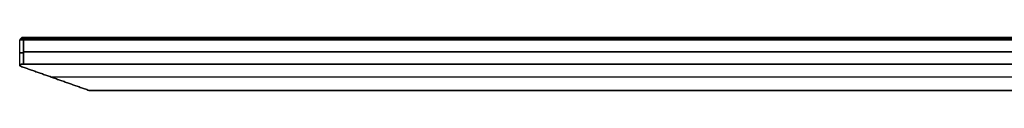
# Model space of a CAD drawing. Header units: millimetres. Extents: x -458 to 459, y -7 to 710.
# Tile 9 of 14: x -458 to -235, y 698 to 710. Entities that reach past the tile are written whole.
import ezdxf

# ---------------------------------------------------------------- set-up
doc = ezdxf.new("R2010")
doc.units = ezdxf.units.MM
doc.header["$MEASUREMENT"] = 0
doc.layers.add('IGES LEVEL 10', color=7, linetype='Continuous')

msp = doc.modelspace()

# ---------------------------------------------------------------- linework, layer by layer
at = {"layer": 'IGES LEVEL 10', "extrusion": (0, 1, 0)}
for centre, radius in [((455.38, 0, 709.5), 3), ((455.38, 0, 710), 2.5)]:
    msp.add_arc(centre, radius, 315, 45, dxfattribs=at)
at = {"layer": 'IGES LEVEL 10', "color": 253, "extrusion": (0, 1, 0)}
for centre, radius in [((455.38, 0, 709.5), 3), ((455.38, 0, 709.5), 3), ((455.38, 0, 709.75), 2.75), ((455.38, 0, 710), 2.5), ((455.38, 0, 710), 2.5), ((455.38, 0, 706.51), 3)]:
    msp.add_arc(centre, radius, 315, 45, dxfattribs=at)
at = {"layer": 'IGES LEVEL 10', "color": 253}
for points in [[(-458.38, 703.56), (-458.38, 706.53), (-458.38, 709.5)], [(-457.86, 710, -0.25), (-458.11, 709.75, -0.27), (-458.36, 709.5, -0.29)], [(-457.5, 709.5, -2.12), (-457.32, 709.75, -1.94), (-457.14, 710, -1.77)], [(-457.5, 709.5, 2.12), (-457.32, 709.75, 1.94), (-457.14, 710, 1.77)], [(-457.14, 710, -1.77), (-457.32, 709.75, -1.94), (-457.5, 709.5, -2.12)], [(-457.14, 710, 1.77), (-457.32, 709.75, 1.94), (-457.5, 709.5, 2.12)], [(-2.12, 709.5, -457.5), (-229.81, 709.5, -229.81), (-457.5, 709.5, -2.12)], [(-457.5, 709.5, 2.12), (-229.81, 709.5, 229.81), (-2.12, 709.5, 457.5)], [(-457.5, 704, 2.12), (-457.5, 706.75, 2.12), (-457.5, 709.5, 2.12)], [(-457.5, 709.5, -2.12), (-457.5, 706.75, -2.12), (-457.5, 704, -2.12)], [(-457.5, 709.5, 2.12), (-229.81, 709.5, 229.81), (-2.12, 709.5, 457.5)], [(-457.5, 704, 2.12), (-457.5, 706.75, 2.12), (-457.5, 709.5, 2.12)], [(-2.12, 709.5, -457.5), (-229.81, 709.5, -229.81), (-457.5, 709.5, -2.12)], [(-457.5, 709.5, -2.12), (-457.5, 706.75, -2.12), (-457.5, 704, -2.12)], [(-1.94, 709.75, -457.32), (-229.63, 709.75, -229.63), (-457.32, 709.75, -1.94)], [(-1.94, 709.75, 457.32), (-229.63, 709.75, 229.63), (-457.32, 709.75, 1.94)], [(-457.14, 710, -1.77), (-229.46, 710, -229.46), (-1.77, 710, -457.14)], [(-1.77, 710, 457.14), (-229.46, 710, 229.46), (-457.14, 710, 1.77)], [(-1.77, 710, -457.14), (-229.46, 710, -229.46), (-457.14, 710, -1.77)], [(-457.14, 710, 1.77), (-229.46, 710, 229.46), (-1.77, 710, 457.14)], [(-457.5, 706.75, 2.12), (-229.81, 706.75, 229.81), (-2.12, 706.75, 457.5)], [(-2.12, 706.75, -457.5), (-229.81, 706.75, -229.81), (-457.5, 706.75, -2.12)], [(-458.38, 703.56), (-450.51, 700.78), (-442.65, 698)], [(-442.65, 698), (-450.51, 700.78), (-458.38, 703.56)], [(-2.12, 704, -457.5), (-229.81, 704, -229.81), (-457.5, 704, -2.12)], [(-457.5, 704, 2.12), (-229.81, 704, 229.81), (-2.12, 704, 457.5)], [(-2.12, 704, 457.5), (-229.81, 704, 229.81), (-457.5, 704, 2.12)], [(-457.5, 704, -2.12), (-229.81, 704, -229.81), (-2.12, 704, -457.5)], [(0, 701, -451.13), (-225.57, 701, -225.57), (-451.13, 701, 0)], [(0, 701, 451.13), (-225.57, 701, 225.57), (-451.13, 701, 0)], [(-442.65, 698), (-221.32, 698, -221.32), (0, 698, -442.65)], [(0, 698, 442.65), (-221.32, 698, 221.32), (-442.65, 698)], [(0, 698, -442.65), (-221.32, 698, -221.32), (-442.65, 698)], [(-442.65, 698), (-221.32, 698, 221.32), (0, 698, 442.65)]]:
    msp.add_open_spline(points, degree=2, dxfattribs=at)
at = {"layer": 'IGES LEVEL 10'}
for points in [[(-457.14, 710, -1.77), (-457.32, 709.75, -1.94), (-457.5, 709.5, -2.12)], [(-457.14, 710, 1.77), (-457.32, 709.75, 1.94), (-457.5, 709.5, 2.12)], [(-457.5, 709.5, 2.12), (-229.81, 709.5, 229.81), (-2.12, 709.5, 457.5)], [(-457.5, 704, 2.12), (-457.5, 706.75, 2.12), (-457.5, 709.5, 2.12)], [(-457.5, 709.5, -2.12), (-457.5, 706.75, -2.12), (-457.5, 704, -2.12)], [(-2.12, 709.5, -457.5), (-229.81, 709.5, -229.81), (-457.5, 709.5, -2.12)], [(-457.14, 710, 1.77), (-229.46, 710, 229.46), (-1.77, 710, 457.14)], [(-1.77, 710, -457.14), (-229.46, 710, -229.46), (-457.14, 710, -1.77)], [(-442.65, 698), (-450.51, 700.78), (-458.38, 703.56)], [(-2.12, 704, 457.5), (-229.81, 704, 229.81), (-457.5, 704, 2.12)], [(-457.5, 704, -2.12), (-229.81, 704, -229.81), (-2.12, 704, -457.5)], [(0, 698, -442.65), (-221.32, 698, -221.32), (-442.65, 698)], [(-442.65, 698), (-221.32, 698, 221.32), (0, 698, 442.65)]]:
    msp.add_open_spline(points, degree=2, dxfattribs=at)
for points in [[(-457.5, 704, -2.12), (-458.07, 704, -1.55), (-458.38, 703.85, -0.81), (-458.38, 703.56)], [(-458.38, 703.56), (-458.38, 703.85, 0.81), (-458.07, 704, 1.55), (-457.5, 704, 2.12)]]:
    msp.add_rational_spline(points, [1, 0.949253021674, 0.949253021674, 1], degree=3, dxfattribs=at)
at = {"layer": 'IGES LEVEL 10', "color": 253}
for points in [[(-458.38, 703.56), (-458.38, 703.85, 0.81), (-458.07, 704, 1.55), (-457.5, 704, 2.12)], [(-457.5, 704, -2.12), (-458.07, 704, -1.55), (-458.38, 703.85, -0.81), (-458.38, 703.56)], [(-457.5, 704, -2.12), (-458.07, 704, -1.55), (-458.38, 703.85, -0.81), (-458.38, 703.56)], [(-458.38, 703.56), (-458.38, 703.85, 0.81), (-458.07, 704, 1.55), (-457.5, 704, 2.12)]]:
    msp.add_rational_spline(points, [1, 0.949253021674, 0.949253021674, 1], degree=3, dxfattribs=at)

doc.saveas('drawing.dxf')
